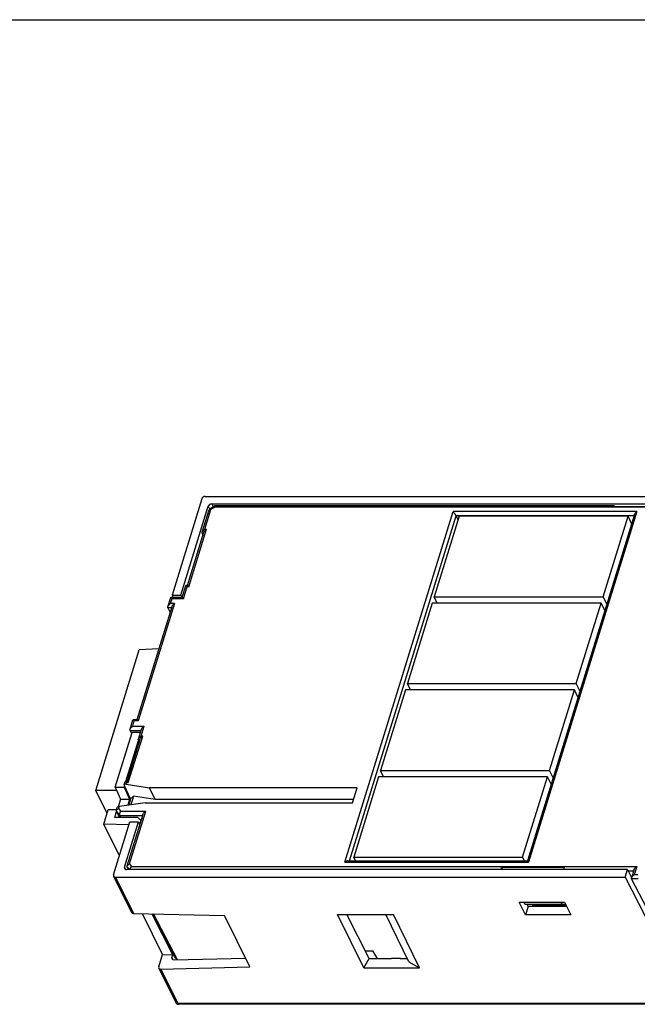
# Model space of a CAD drawing. Header units: millimetres. Extents: x 0 to 420, y 0 to 297.
# Tile 32 of 34: x 184 to 246, y 199 to 297. Entities that reach past the tile are written whole.
import ezdxf

# ---------------------------------------------------------------- set-up
doc = ezdxf.new("R2010")
doc.units = ezdxf.units.MM
doc.header["$LTSCALE"] = 23.1
doc.layers.get('0').update_dxf_attribs({"linetype": 'CONTINUOUS'})

msp = doc.modelspace()

# ---------------------------------------------------------------- linework, layer by layer
at = {"color": 7, "linetype": 'Continuous'}
for p, q in [((0, 297), (420, 297)), ((202.566, 249.477), (199.61, 239.911)), ((202.915, 249.712), (256.237, 249.712)), ((200.482, 239.911), (203.209, 248.736)), ((202.618, 246.154), (203.308, 248.387)), ((202.877, 246.458), (203.477, 248.4)), ((203.209, 248.736), (203.361, 248.429)), ((203.852, 248.766), (203.327, 248.413)), ((203.854, 248.654), (203.477, 248.4)), ((203.558, 248.971), (203.708, 248.669)), ((203.558, 248.971), (256.008, 248.971)), ((203.856, 248.768), (203.853, 248.767)), ((256.744, 248.654), (203.854, 248.654)), ((243.412, 248.768), (203.858, 248.768)), ((216.756, 213.445), (227.503, 248.222)), ((245.75, 248.222), (227.503, 248.222)), ((245.75, 248.222), (235.003, 213.445)), ((243.337, 248.728), (249.592, 248.728)), ((217.219, 213.559), (227.8, 247.797)), ((228.1, 247.754), (225.631, 239.764)), ((245.454, 247.799), (227.799, 247.799)), ((227.8, 247.797), (227.989, 247.396)), ((244.863, 247.754), (228.1, 247.754)), ((245.491, 247.92), (234.874, 213.561)), ((242.394, 239.764), (244.863, 247.754)), ((245.217, 247.032), (244.863, 247.754)), ((201.148, 240.862), (202.783, 246.154)), ((201.277, 240.746), (203.042, 246.458)), ((202.877, 246.458), (203.042, 246.458)), ((202.608, 246.078), (202.76, 246.078)), ((202.619, 246.029), (202.685, 245.837)), ((200.627, 239.709), (200.98, 240.854)), ((200.756, 239.593), (201.112, 240.746)), ((201.155, 240.86), (200.99, 240.86)), ((201.277, 240.746), (201.112, 240.746)), ((199.203, 238.775), (199.489, 239.7)), ((199.461, 239.077), (199.62, 239.593)), ((199.497, 239.707), (200.632, 239.707)), ((199.61, 239.911), (199.707, 239.707)), ((199.61, 239.911), (200.482, 239.911)), ((199.62, 239.593), (200.756, 239.593)), ((200.482, 239.911), (200.582, 239.707)), ((225.938, 239.137), (225.631, 239.764)), ((225.631, 239.764), (242.394, 239.764)), ((242.748, 239.042), (242.394, 239.764)), ((199.598, 238.775), (196.133, 227.562)), ((199.856, 239.077), (196.262, 227.447)), ((199.563, 238.661), (199.201, 238.661)), ((199.205, 238.652), (199.423, 238.208)), ((199.856, 239.077), (199.461, 239.077)), ((225.437, 239.137), (222.968, 231.147)), ((242.2, 239.137), (225.437, 239.137)), ((239.731, 231.147), (242.2, 239.137)), ((242.554, 238.416), (242.2, 239.137)), ((192.052, 220.541), (196.36, 234.484)), ((198.304, 234.588), (196.36, 234.484)), ((222.774, 230.52), (220.305, 222.53)), ((239.538, 230.52), (222.774, 230.52)), ((223.275, 230.52), (222.968, 231.147)), ((222.968, 231.147), (239.731, 231.147)), ((237.069, 222.53), (239.538, 230.52)), ((239.892, 229.799), (239.538, 230.52)), ((240.085, 230.426), (239.731, 231.147)), ((195.449, 226.628), (195.735, 227.553)), ((195.707, 226.931), (195.867, 227.447)), ((195.707, 226.931), (196.843, 226.931)), ((196.139, 227.56), (195.743, 227.56)), ((196.262, 227.447), (195.867, 227.447)), ((196.276, 225.631), (196.584, 226.628)), ((196.535, 225.935), (196.843, 226.931)), ((193.971, 220.859), (195.656, 226.309)), ((195.145, 221.435), (196.441, 225.631)), ((195.274, 221.32), (196.7, 225.935)), ((195.619, 226.192), (195.452, 226.506)), ((195.452, 226.506), (196.547, 226.506)), ((196.486, 226.309), (195.656, 226.309)), ((196.7, 225.935), (196.535, 225.935)), ((195.026, 221.433), (196.281, 225.494)), ((196.417, 225.554), (196.266, 225.554)), ((196.277, 225.506), (196.343, 225.314)), ((220.112, 221.904), (217.643, 213.914)), ((236.875, 221.904), (220.112, 221.904)), ((220.613, 221.904), (220.305, 222.53)), ((220.305, 222.53), (237.069, 222.53)), ((234.406, 213.914), (236.875, 221.904)), ((237.229, 221.183), (236.875, 221.904)), ((237.423, 221.809), (237.069, 222.53)), ((193.971, 220.859), (194.505, 219.691)), ((193.971, 220.859), (194.849, 220.859)), ((194.849, 220.859), (194.892, 220.999)), ((194.849, 220.859), (195.405, 219.691)), ((194.873, 221.089), (194.977, 221.427)), ((195.505, 219.715), (194.885, 221.001)), ((194.987, 221.433), (195.152, 221.433)), ((195.058, 221.156), (195.109, 221.32)), ((195.058, 221.156), (197.392, 220.797)), ((195.109, 221.32), (195.274, 221.32)), ((197.925, 219.641), (197.392, 220.797)), ((217.971, 220.797), (197.392, 220.797)), ((217.517, 219.329), (217.971, 220.797)), ((193.169, 218.263), (192.052, 220.541)), ((194.123, 220.528), (192.052, 220.541)), ((195.505, 219.715), (195.789, 219.969)), ((195.789, 219.969), (195.53, 219.131)), ((197.925, 219.641), (195.789, 219.969)), ((194.094, 218.568), (194.178, 218.841)), ((194.505, 219.691), (194.272, 218.938)), ((194.315, 218.751), (194.383, 218.971)), ((196.938, 219.329), (194.383, 218.971)), ((194.505, 219.691), (195.405, 219.691)), ((195.405, 219.691), (195.219, 219.088)), ((195.505, 219.715), (195.315, 219.101)), ((196.938, 219.329), (217.517, 219.329)), ((217.614, 219.641), (197.925, 219.641)), ((192.844, 217.21), (193.287, 218.645)), ((193.287, 218.645), (194.118, 218.645)), ((193.927, 217.875), (194.108, 218.462)), ((196.229, 217.875), (193.927, 217.875)), ((194.411, 217.875), (194.101, 218.464)), ((194.102, 218.463), (194.441, 218.072)), ((194.315, 218.751), (194.535, 218.497)), ((194.545, 217.875), (194.441, 218.073)), ((194.441, 218.073), (196.704, 218.073)), ((194.535, 218.497), (197, 218.497)), ((195.162, 213.085), (196.741, 218.194)), ((195.384, 213.267), (197, 218.497)), ((196.534, 217.523), (196.229, 217.875)), ((194.387, 214.066), (192.844, 217.21)), ((195.335, 217.135), (192.844, 217.21)), ((193.807, 212.191), (195.429, 217.439)), ((194.908, 212.932), (196.301, 217.439)), ((195.429, 217.439), (196.301, 217.439)), ((196.301, 217.439), (196.43, 217.186)), ((217.817, 213.559), (217.643, 213.914)), ((217.643, 213.914), (234.406, 213.914)), ((234.58, 213.559), (234.406, 213.914)), ((195.024, 212.711), (194.908, 212.932)), ((195.319, 212.697), (195.17, 212.981)), ((195.17, 212.98), (195.416, 212.697)), ((195.384, 213.267), (195.604, 213.013)), ((195.604, 213.013), (245.73, 213.013)), ((216.756, 213.445), (235.003, 213.445)), ((217.063, 213.559), (234.879, 213.559)), ((238.524, 212.913), (232.269, 212.913)), ((232.269, 212.913), (232.429, 212.697)), ((245.73, 213.013), (245.476, 212.193)), ((193.814, 212.058), (195.586, 208.448)), ((194.011, 211.956), (195.785, 208.34)), ((194.011, 211.956), (244.569, 211.956)), ((244.798, 212.697), (195.111, 212.697)), ((244.569, 211.956), (244.798, 212.697)), ((244.569, 211.956), (246.57, 208.083)), ((244.798, 212.697), (245.221, 211.9)), ((244.855, 212.589), (245.434, 212.589)), ((245.471, 212.711), (245.218, 211.891)), ((245.848, 212.193), (245.476, 212.193)), ((245.874, 211.77), (245.219, 211.77)), ((247.135, 208.126), (245.219, 211.77)), ((234.046, 209.48), (238.564, 209.48)), ((234.678, 208.193), (234.046, 209.48)), ((234.667, 209.236), (234.53, 209.48)), ((238.318, 209.236), (234.667, 209.236)), ((235.358, 209.211), (234.667, 209.236)), ((234.959, 209.031), (234.678, 208.193)), ((234.959, 209.031), (234.859, 209.229)), ((238.784, 209.031), (234.959, 209.031)), ((235.358, 209.211), (238.696, 209.211)), ((238.207, 209.48), (238.318, 209.236)), ((238.691, 209.221), (238.318, 209.236)), ((238.564, 209.48), (239.195, 208.193)), ((195.785, 208.34), (204.823, 208.13)), ((198.665, 204.272), (196.679, 208.319)), ((199.851, 204.062), (197.628, 208.297)), ((199.692, 204.25), (197.633, 208.287)), ((200.145, 203.756), (197.763, 208.294)), ((207.321, 203.038), (204.823, 208.13)), ((218.643, 202.941), (216.048, 208.227)), ((216.048, 208.227), (221.575, 208.227)), ((219.163, 203.871), (216.943, 208.227)), ((223.115, 203.539), (220.814, 208.227)), ((224.169, 202.941), (221.575, 208.227)), ((239.195, 208.193), (234.678, 208.193)), ((198.29, 203.056), (198.665, 204.272)), ((198.665, 204.272), (199.692, 204.25)), ((199.607, 203.977), (199.692, 204.25)), ((218.767, 204.648), (219.549, 204.648)), ((220.002, 203.871), (219.549, 204.648)), ((199.721, 203.76), (199.607, 203.977)), ((199.807, 203.748), (206.891, 203.914)), ((200.116, 203.755), (199.851, 204.062)), ((218.643, 202.941), (219.163, 203.871)), ((219.163, 203.871), (221.384, 203.871)), ((221.384, 203.871), (221.397, 203.919)), ((221.397, 203.919), (222.252, 203.919)), ((222.239, 203.871), (222.252, 203.919)), ((222.239, 203.871), (222.952, 203.871)), ((222.252, 203.919), (222.282, 203.871)), ((223.115, 203.539), (224.169, 202.941)), ((198.296, 202.925), (199.976, 199.502)), ((198.49, 202.828), (207.321, 203.038)), ((198.49, 202.828), (200.173, 199.399)), ((218.643, 202.941), (224.169, 202.941)), ((251.943, 199.399), (200.173, 199.399)), ((252.012, 199.334), (200.245, 199.334))]:
    msp.add_line(p, q, dxfattribs=at)
for centre, radius, start, end in [((199.9, 239.697), 1.603, 40.88813, 42.20449), ((200.066, 239.697), 1.602, 40.88797, 42.20782), ((193.897, 220.271), 1.603, 40.88813, 42.20449), ((194.063, 220.271), 1.602, 40.88797, 42.20782), ((200.245, 199.634), 0.3, 205.92187, 265.86933), ((200.117, 199.571), 0.157, 206.10689, 210.74774), ((200.245, 199.632), 0.298, 265.92008, 270.04679)]:
    msp.add_arc(centre, radius, start, end, dxfattribs=at)
for centre, major_axis, ratio, start_param, end_param in [((203.485, 248.736), (0.269, 0.132), 0.721613, 0.973707, 2.544323), ((243.446, 248.468), (-0.048, 0.299), 0.524174, 5.515806, 6.719721), ((202.895, 246.032), (0.271, -0.133), 0.708116, -2.732516, -2.521681), ((199.48, 238.656), (0.285, -0.093), 0.591339, -2.663567, -2.619934), ((196.552, 225.509), (0.271, -0.133), 0.708116, -2.732516, -2.521681), ((195.148, 220.963), (0.269, -0.141), 0.511867, 2.159738, 3.743974), ((194.476, 218.79), (0.303, -0.027), 0.603016, 1.936618, 3.013496), ((195.184, 212.932), (0.269, 0.132), 0.721371, 2.544293, 4.114909), ((232.432, 212.827), (-0.048, 0.299), 0.524174, 1.197175, 1.936557), ((238.585, 212.827), (0.037, 0.3), 0.24175, 1.309737, 2.049119), ((195.858, 208.575), (0.275, 0.12), 0.734453, -3.109588, -2.136177), ((199.88, 203.983), (0.264, 0.143), 0.707625, 2.515313, 4.085929), ((198.563, 203.063), (0.264, 0.143), 0.707327, 8.799176, 10.369973)]:
    msp.add_ellipse(centre, major_axis=major_axis, ratio=ratio, start_param=start_param, end_param=end_param, dxfattribs=at)
for points, knots in [([(202.915, 249.712), (202.839, 249.712), (202.692, 249.664), (202.587, 249.545), (202.566, 249.477)], [0, 0, 0, 0, 0.516982, 1, 1, 1, 1]), ([(203.327, 248.412), (203.33, 248.414), (203.343, 248.421), (203.358, 248.424), (203.369, 248.424)], [0, 0, 0, 0, 0.223904, 1, 1, 1, 1]), ([(203.369, 248.424), (203.377, 248.424), (203.414, 248.422), (203.45, 248.41), (203.477, 248.4)], [0, 0, 0, 0, 0.210294, 1, 1, 1, 1]), ([(203.853, 248.767), (203.849, 248.764), (203.846, 248.751), (203.845, 248.728), (203.847, 248.694), (203.852, 248.668), (203.854, 248.654)], [0, 0, 0, 0, 0.113308, 0.319824, 0.619891, 1, 1, 1, 1]), ([(227.8, 247.797), (227.792, 247.815), (227.772, 247.852), (227.737, 247.907), (227.698, 247.966), (227.645, 248.042), (227.581, 248.128), (227.528, 248.192), (227.503, 248.222)], [0, 0, 0, 0, 0.110961, 0.240863, 0.379456, 0.517473, 0.77597, 1, 1, 1, 1]), ([(245.491, 247.918), (245.5, 247.949), (245.53, 248.008), (245.613, 248.116), (245.692, 248.184), (245.75, 248.222)], [0, 0, 0, 0, 0.236248, 0.487303, 1, 1, 1, 1]), ([(202.608, 246.104), (202.609, 246.108), (202.611, 246.125), (202.614, 246.141), (202.618, 246.153)], [0, 0, 0, 0, 0.24144, 1, 1, 1, 1]), ([(202.618, 246.153), (202.62, 246.16), (202.63, 246.189), (202.644, 246.215), (202.656, 246.235)], [0, 0, 0, 0, 0.242069, 1, 1, 1, 1]), ([(202.656, 246.235), (202.683, 246.28), (202.751, 246.361), (202.833, 246.428), (202.877, 246.458)], [0, 0, 0, 0, 0.495225, 1, 1, 1, 1]), ([(202.783, 246.153), (202.792, 246.184), (202.822, 246.243), (202.905, 246.351), (202.984, 246.419), (203.042, 246.458)], [0, 0, 0, 0, 0.235968, 0.487014, 1, 1, 1, 1]), ([(200.987, 240.86), (200.99, 240.86), (200.999, 240.856), (201.019, 240.842), (201.035, 240.828), (201.046, 240.817)], [0, 0, 0, 0, 0.143379, 0.361846, 1, 1, 1, 1]), ([(201.046, 240.817), (201.049, 240.814), (201.063, 240.8), (201.077, 240.785), (201.088, 240.774)], [0, 0, 0, 0, 0.22902, 1, 1, 1, 1]), ([(201.152, 240.86), (201.158, 240.86), (201.172, 240.851), (201.194, 240.834), (201.222, 240.806), (201.242, 240.785), (201.252, 240.774)], [0, 0, 0, 0, 0.130673, 0.349059, 0.643048, 1, 1, 1, 1]), ([(199.495, 239.707), (199.499, 239.707), (199.508, 239.703), (199.53, 239.688), (199.546, 239.672), (199.558, 239.66)], [0, 0, 0, 0, 0.14121, 0.359636, 1, 1, 1, 1]), ([(199.558, 239.66), (199.563, 239.656), (199.585, 239.634), (199.605, 239.611), (199.62, 239.593)], [0, 0, 0, 0, 0.223616, 1, 1, 1, 1]), ([(200.631, 239.707), (200.637, 239.707), (200.65, 239.699), (200.671, 239.682), (200.698, 239.657), (200.717, 239.637), (200.727, 239.626)], [0, 0, 0, 0, 0.131839, 0.350616, 0.643763, 1, 1, 1, 1]), ([(200.727, 239.626), (200.73, 239.623), (200.739, 239.613), (200.749, 239.602), (200.756, 239.593)], [0, 0, 0, 0, 0.240395, 1, 1, 1, 1]), ([(199.201, 238.661), (199.199, 238.666), (199.192, 238.687), (199.191, 238.711), (199.193, 238.728)], [0, 0, 0, 0, 0.236747, 1, 1, 1, 1]), ([(199.202, 238.773), (199.211, 238.803), (199.241, 238.863), (199.324, 238.97), (199.403, 239.039), (199.461, 239.077)], [0, 0, 0, 0, 0.23592, 0.487011, 1, 1, 1, 1]), ([(199.597, 238.774), (199.607, 238.804), (199.637, 238.864), (199.698, 238.944), (199.772, 239.016), (199.827, 239.058), (199.856, 239.077)], [0, 0, 0, 0, 0.236323, 0.48702, 0.743527, 1, 1, 1, 1]), ([(195.452, 226.506), (195.447, 226.514), (195.433, 226.553), (195.439, 226.596), (195.448, 226.626)], [0, 0, 0, 0, 0.228848, 1, 1, 1, 1]), ([(195.448, 226.626), (195.458, 226.656), (195.488, 226.716), (195.57, 226.824), (195.65, 226.892), (195.707, 226.931)], [0, 0, 0, 0, 0.235939, 0.487023, 1, 1, 1, 1]), ([(195.742, 227.56), (195.746, 227.56), (195.755, 227.556), (195.777, 227.541), (195.794, 227.525), (195.806, 227.512)], [0, 0, 0, 0, 0.140518, 0.358951, 1, 1, 1, 1]), ([(195.806, 227.512), (195.811, 227.508), (195.832, 227.486), (195.852, 227.464), (195.867, 227.447)], [0, 0, 0, 0, 0.224561, 1, 1, 1, 1]), ([(196.137, 227.56), (196.143, 227.56), (196.156, 227.553), (196.176, 227.537), (196.201, 227.513), (196.219, 227.495), (196.228, 227.485)], [0, 0, 0, 0, 0.133818, 0.352234, 0.644457, 1, 1, 1, 1]), ([(196.228, 227.485), (196.231, 227.482), (196.243, 227.469), (196.254, 227.457), (196.262, 227.447)], [0, 0, 0, 0, 0.238422, 1, 1, 1, 1]), ([(196.584, 226.627), (196.594, 226.657), (196.623, 226.717), (196.706, 226.824), (196.785, 226.892), (196.843, 226.931)], [0, 0, 0, 0, 0.236269, 0.487319, 1, 1, 1, 1]), ([(196.266, 225.581), (196.267, 225.585), (196.268, 225.602), (196.272, 225.618), (196.276, 225.63)], [0, 0, 0, 0, 0.24144, 1, 1, 1, 1]), ([(196.276, 225.63), (196.278, 225.637), (196.288, 225.665), (196.302, 225.692), (196.314, 225.712)], [0, 0, 0, 0, 0.242069, 1, 1, 1, 1]), ([(196.314, 225.712), (196.341, 225.756), (196.409, 225.838), (196.491, 225.905), (196.535, 225.935)], [0, 0, 0, 0, 0.495225, 1, 1, 1, 1]), ([(196.441, 225.63), (196.45, 225.661), (196.48, 225.72), (196.563, 225.828), (196.642, 225.896), (196.7, 225.935)], [0, 0, 0, 0, 0.235968, 0.487014, 1, 1, 1, 1]), ([(194.984, 221.433), (194.987, 221.433), (194.996, 221.429), (195.016, 221.416), (195.031, 221.401), (195.043, 221.39)], [0, 0, 0, 0, 0.143379, 0.361846, 1, 1, 1, 1]), ([(195.043, 221.39), (195.046, 221.387), (195.06, 221.373), (195.074, 221.359), (195.084, 221.347)], [0, 0, 0, 0, 0.22902, 1, 1, 1, 1]), ([(195.149, 221.433), (195.154, 221.433), (195.169, 221.424), (195.191, 221.407), (195.219, 221.38), (195.239, 221.359), (195.249, 221.347)], [0, 0, 0, 0, 0.130673, 0.349059, 0.643048, 1, 1, 1, 1]), ([(194.101, 218.464), (194.093, 218.48), (194.083, 218.515), (194.088, 218.55), (194.093, 218.567)], [0, 0, 0, 0, 0.495522, 1, 1, 1, 1]), ([(194.093, 218.567), (194.1, 218.588), (194.148, 218.676), (194.242, 218.727), (194.315, 218.751)], [0, 0, 0, 0, 0.219411, 1, 1, 1, 1]), ([(194.441, 218.072), (194.426, 218.1), (194.413, 218.172), (194.431, 218.322), (194.486, 218.433), (194.535, 218.497)], [0, 0, 0, 0, 0.211742, 0.466449, 1, 1, 1, 1]), ([(196.741, 218.192), (196.75, 218.222), (196.78, 218.282), (196.862, 218.39), (196.942, 218.458), (197, 218.497)], [0, 0, 0, 0, 0.235938, 0.487023, 1, 1, 1, 1]), ([(195.17, 212.981), (195.162, 212.997), (195.152, 213.031), (195.157, 213.067), (195.162, 213.084)], [0, 0, 0, 0, 0.495522, 1, 1, 1, 1]), ([(195.162, 213.084), (195.168, 213.104), (195.216, 213.192), (195.311, 213.243), (195.384, 213.267)], [0, 0, 0, 0, 0.219411, 1, 1, 1, 1]), ([(195.487, 212.697), (195.487, 212.724), (195.5, 212.838), (195.551, 212.945), (195.604, 213.013)], [0, 0, 0, 0, 0.24235, 1, 1, 1, 1]), ([(217.063, 213.559), (217.011, 213.559), (216.901, 213.53), (216.804, 213.477), (216.756, 213.445)], [0, 0, 0, 0, 0.476674, 1, 1, 1, 1]), ([(234.878, 213.559), (234.883, 213.559), (234.896, 213.552), (234.916, 213.536), (234.941, 213.512), (234.959, 213.494), (234.969, 213.484)], [0, 0, 0, 0, 0.133617, 0.351901, 0.644213, 1, 1, 1, 1]), ([(234.969, 213.484), (234.972, 213.481), (234.983, 213.468), (234.994, 213.455), (235.003, 213.445)], [0, 0, 0, 0, 0.238317, 1, 1, 1, 1]), ([(245.471, 212.71), (245.481, 212.74), (245.51, 212.8), (245.593, 212.907), (245.672, 212.975), (245.73, 213.013)], [0, 0, 0, 0, 0.236258, 0.487311, 1, 1, 1, 1]), ([(193.807, 212.191), (193.8, 212.168), (193.793, 212.123), (193.805, 212.078), (193.814, 212.058)], [0, 0, 0, 0, 0.516985, 1, 1, 1, 1]), ([(193.814, 212.058), (193.83, 212.026), (193.89, 211.97), (193.97, 211.956), (194.011, 211.956)], [0, 0, 0, 0, 0.463513, 1, 1, 1, 1]), ([(245.217, 211.889), (245.227, 211.92), (245.257, 211.979), (245.339, 212.086), (245.419, 212.153), (245.476, 212.193)], [0, 0, 0, 0, 0.237007, 0.487782, 1, 1, 1, 1]), ([(245.22, 211.768), (245.212, 211.786), (245.203, 211.827), (245.211, 211.868), (245.217, 211.889)], [0, 0, 0, 0, 0.473219, 1, 1, 1, 1]), ([(200.044, 199.431), (200.037, 199.435), (200.013, 199.451), (199.993, 199.472), (199.982, 199.491)], [0, 0, 0, 0, 0.259506, 1, 1, 1, 1]), ([(200.173, 199.399), (200.161, 199.399), (200.116, 199.402), (200.072, 199.414), (200.044, 199.431)], [0, 0, 0, 0, 0.265993, 1, 1, 1, 1]), ([(200.245, 199.334), (200.238, 199.334), (200.22, 199.339), (200.194, 199.362), (200.179, 199.385), (200.173, 199.399)], [0, 0, 0, 0, 0.195864, 0.545477, 1, 1, 1, 1])]:
    msp.add_open_spline(points, degree=3, knots=knots, dxfattribs=at)
for points in [[(203.309, 248.388), (203.312, 248.398), (203.318, 248.407), (203.327, 248.412)], [(202.608, 246.078), (202.608, 246.086), (202.608, 246.095), (202.608, 246.104)], [(200.981, 240.855), (200.981, 240.857), (200.984, 240.86), (200.987, 240.86)], [(199.489, 239.702), (199.49, 239.705), (199.493, 239.707), (199.495, 239.707)], [(199.193, 238.728), (199.194, 238.743), (199.197, 238.758), (199.202, 238.773)], [(195.736, 227.556), (195.736, 227.558), (195.739, 227.56), (195.742, 227.56)], [(196.266, 225.554), (196.266, 225.563), (196.266, 225.572), (196.266, 225.581)], [(194.978, 221.428), (194.978, 221.431), (194.981, 221.433), (194.984, 221.433)]]:
    msp.add_open_spline(points, degree=3, dxfattribs=at)

doc.saveas('drawing.dxf')
